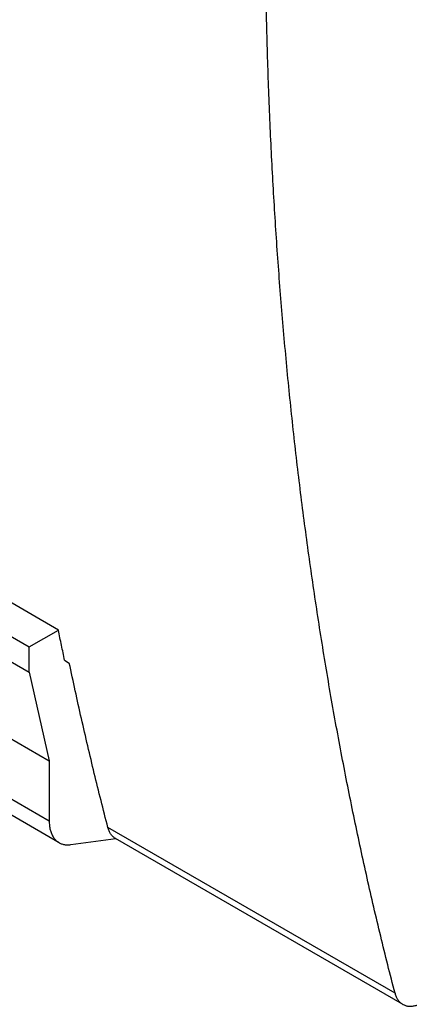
# Model space of a CAD drawing. Header units: inches. Extents: x 0 to 34, y 0 to 22.
# Tile 38 of 58: x 27.7 to 28.4, y 13.8 to 15.4. Entities that reach past the tile are written whole.
import ezdxf

# ---------------------------------------------------------------- set-up
doc = ezdxf.new("R2010")
doc.units = ezdxf.units.IN
doc.header["$LTSCALE"] = 1.87
doc.header["$MEASUREMENT"] = 0
doc.layers.get('0').update_dxf_attribs({"linetype": 'CONTINUOUS'})

msp = doc.modelspace()

# ---------------------------------------------------------------- linework, layer by layer
at = {"color": 7, "linetype": 'CONTINUOUS'}
for p, q in [((27.7837, 14.3951), (26.9886, 14.8541)), ((26.9399, 14.826), (27.735, 14.367)), ((27.735, 14.367), (27.7837, 14.3951)), ((27.735, 14.3251), (27.735, 14.367)), ((27.6644, 14.3658), (27.735, 14.3251)), ((27.794, 14.3448), (27.8018, 14.3403)), ((27.735, 14.3251), (27.7684, 14.1773)), ((27.6728, 14.2325), (27.7684, 14.1773)), ((27.7684, 14.1773), (27.7684, 14.0768)), ((27.7684, 14.0768), (27.6728, 14.132)), ((27.7847, 14.0407), (27.6891, 14.096)), ((28.345, 13.7895), (27.8662, 14.0659)), ((27.8041, 14.0374), (27.8793, 14.0474)), ((28.3577, 13.7712), (27.8789, 14.0477))]:
    msp.add_line(p, q, dxfattribs=at)
for points, knots in [([(28.345, 13.7895), (28.3368, 13.8212), (28.3208, 13.8851), (28.2982, 13.9818), (28.2771, 14.0796), (28.2573, 14.1785), (28.239, 14.2786), (28.222, 14.3798), (28.2065, 14.4821), (28.1923, 14.5854), (28.1795, 14.6898), (28.1682, 14.7951), (28.1583, 14.9015), (28.1498, 15.0089), (28.1427, 15.1172), (28.137, 15.2264), (28.1327, 15.3365), (28.1299, 15.4475), (28.1285, 15.5594), (28.1285, 15.6721), (28.1299, 15.7856), (28.1328, 15.8999), (28.137, 16.0149), (28.1427, 16.1307), (28.1498, 16.2472), (28.1584, 16.3644), (28.1683, 16.4822), (28.1796, 16.6007), (28.1924, 16.7198), (28.2066, 16.8395), (28.2221, 16.9597), (28.2391, 17.0805), (28.2575, 17.2018), (28.2772, 17.3235), (28.2984, 17.4458), (28.3209, 17.5684), (28.3368, 17.6503), (28.345, 17.6912)], [0, 0, 0, 0, 0.025012, 0.050236, 0.075672, 0.101321, 0.127184, 0.153262, 0.179556, 0.206066, 0.232791, 0.259733, 0.28689, 0.314262, 0.341849, 0.36965, 0.397664, 0.425889, 0.454326, 0.482972, 0.511825, 0.540885, 0.570149, 0.599616, 0.629283, 0.659148, 0.689209, 0.719463, 0.749908, 0.780542, 0.81136, 0.842362, 0.873543, 0.904901, 0.936431, 0.968132, 1, 1, 1, 1]), ([(27.794, 14.3448), (27.7923, 14.3532), (27.7888, 14.3699), (27.7853, 14.3867), (27.7837, 14.3951)], [0, 0, 0, 0, 0.49946, 1, 1, 1, 1]), ([(27.8662, 14.0659), (27.8584, 14.096), (27.8432, 14.1565), (27.8218, 14.248), (27.8083, 14.3094), (27.8018, 14.3403)], [0, 0, 0, 0, 0.330687, 0.664015, 1, 1, 1, 1]), ([(27.7684, 14.0768), (27.7684, 14.0755), (27.7684, 14.073), (27.7687, 14.0693), (27.7692, 14.0658), (27.7699, 14.0624), (27.7708, 14.0592), (27.7719, 14.0562), (27.7732, 14.0533), (27.7747, 14.0507), (27.7763, 14.0482), (27.7781, 14.046), (27.7801, 14.044), (27.7822, 14.0423), (27.7838, 14.0413), (27.7846, 14.0408), (27.7847, 14.0407)], [0, 0, 0, 0, 0.091916, 0.181067, 0.267257, 0.350464, 0.430954, 0.508709, 0.583778, 0.656568, 0.727313, 0.796214, 0.863735, 0.930382, 0.996488, 1, 1, 1, 1]), ([(27.8789, 14.0477), (27.8785, 14.0479), (27.8775, 14.0485), (27.8758, 14.0497), (27.8739, 14.0514), (27.8722, 14.0533), (27.8707, 14.0555), (27.8693, 14.0578), (27.868, 14.0603), (27.867, 14.0631), (27.8664, 14.065), (27.8662, 14.0659)], [0, 0, 0, 0, 0.05084, 0.160315, 0.271113, 0.383835, 0.499385, 0.618324, 0.741065, 0.868254, 1, 1, 1, 1]), ([(27.7847, 14.0407), (27.7854, 14.0403), (27.787, 14.0395), (27.7896, 14.0385), (27.7923, 14.0378), (27.7951, 14.0373), (27.798, 14.037), (27.801, 14.0371), (27.803, 14.0373), (27.8041, 14.0374)], [0, 0, 0, 0, 0.129354, 0.267109, 0.406744, 0.548936, 0.694845, 0.8451, 1, 1, 1, 1]), ([(28.345, 13.7895), (28.3453, 13.7885), (28.3458, 13.7866), (28.3469, 13.7839), (28.3481, 13.7813), (28.3495, 13.779), (28.351, 13.7769), (28.3528, 13.7749), (28.3547, 13.7732), (28.3563, 13.772), (28.3574, 13.7714), (28.3577, 13.7712)], [0, 0, 0, 0, 0.131746, 0.258935, 0.381676, 0.500615, 0.616165, 0.728887, 0.839685, 0.94916, 1, 1, 1, 1]), ([(28.3577, 13.7712), (28.3581, 13.771), (28.3592, 13.7704), (28.3612, 13.7695), (28.3636, 13.7687), (28.3661, 13.7682), (28.3688, 13.768), (28.3715, 13.7679), (28.3743, 13.7682), (28.3772, 13.7686), (28.3801, 13.7694), (28.3831, 13.7703), (28.3861, 13.7715), (28.3892, 13.7729), (28.3912, 13.774), (28.3922, 13.7746)], [0, 0, 0, 0, 0.036721, 0.105795, 0.175619, 0.246819, 0.319754, 0.394817, 0.472421, 0.552689, 0.635948, 0.722279, 0.81167, 0.904304, 1, 1, 1, 1])]:
    msp.add_open_spline(points, degree=3, knots=knots, dxfattribs=at)

doc.saveas('drawing.dxf')
